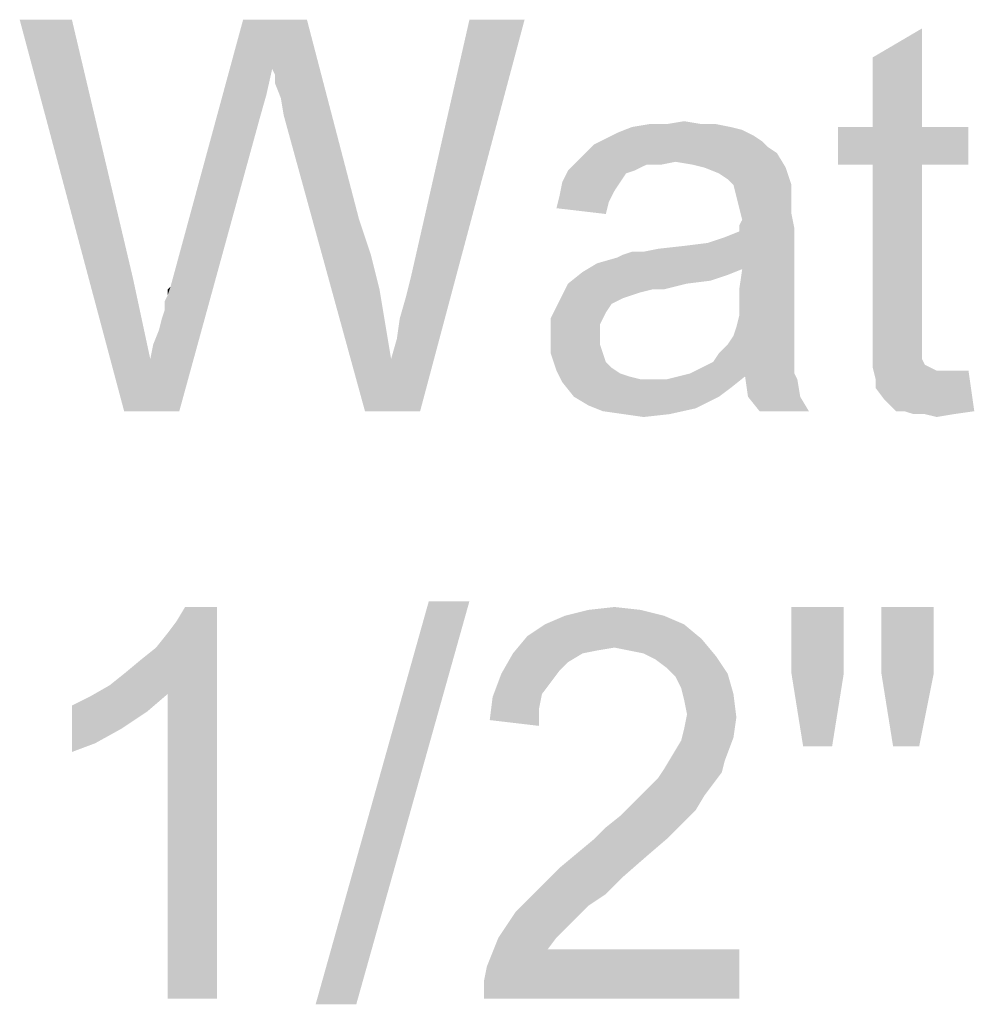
# Paper-space layout '61767N-2-A-2_1_1' of a CAD drawing. Header units: millimetres. Extents: x 0 to 594, y 1 to 420.
# Tile 114 of 222: x 278.61 to 285.92, y 299.41 to 306.95. Entities that reach past the tile are written whole.
import ezdxf

# ---------------------------------------------------------------- set-up
doc = ezdxf.new("R2010")
doc.units = ezdxf.units.MM
doc.header["$LTSCALE"] = 32.67
doc.layers.add('61767N-2-A-2_DXF_TEXT', color=7, linetype='CONTINUOUS')

psp = doc.layouts.new('61767N-2-A-2_1_1')

# ---------------------------------------------------------------- linework, layer by layer
at = {"layer": '61767N-2-A-2_DXF_TEXT', "color": 2, "linetype": 'Continuous'}
for points in [[(279.0059, 306.954), (279.4059, 303.954), (278.6059, 306.954)], [(279.0059, 306.954), (279.4726, 304.9763), (279.4059, 303.954)], [(280.5393, 306.5763), (279.7615, 304.9096), (280.317, 306.954)], [(280.317, 306.954), (280.8059, 306.954), (280.5393, 306.5763)], [(280.5615, 306.5318), (280.5393, 306.5763), (280.8059, 306.954)], [(280.5615, 306.4652), (280.5615, 306.5318), (280.8059, 306.954)], [(280.6059, 306.354), (280.5615, 306.4652), (280.8059, 306.954)], [(280.6282, 306.2207), (280.6059, 306.354), (280.8059, 306.954)], [(280.6282, 306.2207), (280.8059, 306.954), (281.2059, 305.4207)], [(281.4504, 304.354), (281.4948, 304.5096), (282.4726, 306.954)], [(281.4504, 304.354), (282.4726, 306.954), (281.6726, 303.954)], [(281.4948, 304.5096), (281.517, 304.6652), (282.4726, 306.954)], [(281.517, 304.6652), (281.5615, 304.8207), (282.4726, 306.954)], [(281.5615, 304.8207), (281.6059, 304.9985), (282.4726, 306.954)], [(282.4726, 306.954), (281.6059, 304.9985), (282.0504, 306.954)], [(285.1393, 306.1318), (285.1393, 306.6652), (285.517, 306.8874)], [(285.1393, 306.1318), (285.517, 306.8874), (285.517, 306.1318)], [(280.5393, 306.5763), (280.4948, 306.3763), (279.7615, 304.9096)], [(280.4948, 306.3763), (280.4504, 306.2207), (279.7615, 304.9096)], [(279.6059, 304.354), (279.6282, 304.4652), (280.4504, 306.2207)], [(279.6059, 304.354), (280.4504, 306.2207), (279.8282, 303.954)], [(279.6282, 304.4652), (279.6726, 304.5763), (280.4504, 306.2207)], [(279.6726, 304.5763), (279.6948, 304.6652), (280.4504, 306.2207)], [(279.6948, 304.6652), (279.717, 304.7318), (280.4504, 306.2207)], [(279.717, 304.7985), (279.7393, 304.8429), (280.4504, 306.2207)], [(279.717, 304.7318), (279.717, 304.7985), (280.4504, 306.2207)], [(279.7393, 304.8429), (279.7615, 304.9096), (280.4504, 306.2207)], [(281.2059, 305.4207), (281.2504, 303.954), (280.6282, 306.2207)], [(283.8282, 306.154), (283.9393, 306.154), (283.2948, 306.1318)], [(283.5615, 306.154), (283.8282, 306.154), (283.2948, 306.1318)], [(283.5615, 306.154), (283.2948, 306.1318), (283.4282, 306.154)], [(283.2948, 306.1318), (283.9393, 306.154), (284.0504, 306.1318)], [(283.5615, 306.154), (283.6948, 306.1763), (283.8282, 306.154)], [(284.2282, 306.0652), (283.0948, 306.0429), (283.1837, 306.0874)], [(284.0504, 306.1318), (284.1393, 306.1096), (283.1837, 306.0874)], [(284.0504, 306.1318), (283.1837, 306.0874), (283.2948, 306.1318)], [(283.1837, 306.0874), (284.1393, 306.1096), (284.2282, 306.0652)], [(285.517, 306.1318), (285.8726, 306.1318), (284.8726, 305.8429)], [(285.1393, 306.1318), (285.517, 306.1318), (284.8726, 305.8429)], [(285.1393, 306.1318), (284.8726, 305.8429), (284.8726, 306.1318)], [(285.1393, 305.8429), (284.8726, 305.8429), (285.8726, 306.1318)], [(285.517, 305.8429), (285.1393, 305.8429), (285.8726, 306.1318)], [(285.517, 305.8429), (285.8726, 306.1318), (285.8726, 305.8429)], [(284.2948, 306.0207), (283.0059, 305.9985), (283.0948, 306.0429)], [(283.0059, 305.9985), (284.2948, 306.0207), (284.3393, 305.9763)], [(283.0948, 306.0429), (284.2282, 306.0652), (284.2948, 306.0207)], [(284.4059, 305.9318), (282.8726, 305.8652), (282.9393, 305.9318)], [(283.6282, 305.8652), (282.8726, 305.8652), (284.4059, 305.9318)], [(284.3393, 305.9763), (282.9393, 305.9318), (283.0059, 305.9985)], [(282.9393, 305.9318), (284.3393, 305.9763), (284.4059, 305.9318)], [(283.7615, 305.8429), (283.6282, 305.8652), (284.4059, 305.9318)], [(283.8504, 305.8207), (283.7615, 305.8429), (284.4059, 305.9318)], [(283.8504, 305.8207), (284.4059, 305.9318), (284.4726, 305.8207)], [(283.6282, 305.8652), (283.4059, 305.8429), (282.8059, 305.7985)], [(283.6282, 305.8652), (282.8059, 305.7985), (282.8726, 305.8652)], [(283.4059, 305.8429), (283.6282, 305.8652), (283.517, 305.8429)], [(283.317, 305.7985), (283.2504, 305.7763), (282.7615, 305.7096)], [(283.317, 305.7985), (282.7615, 305.7096), (282.8059, 305.7985)], [(282.8059, 305.7985), (283.4059, 305.8429), (283.317, 305.7985)], [(284.4726, 305.8207), (283.9615, 305.7763), (283.8504, 305.8207)], [(284.0282, 305.7318), (283.9615, 305.7763), (284.4726, 305.8207)], [(284.0726, 305.6874), (284.0282, 305.7318), (284.4726, 305.8207)], [(284.0726, 305.6874), (284.4726, 305.8207), (284.517, 305.6874)], [(285.517, 305.8429), (285.1393, 304.5763), (285.1393, 305.8429)], [(285.1393, 304.5763), (285.517, 305.8429), (285.517, 304.554)], [(283.2059, 305.7096), (283.1615, 305.6429), (282.7393, 305.5985)], [(283.2059, 305.7096), (282.7393, 305.5985), (282.7615, 305.7096)], [(282.7615, 305.7096), (283.2504, 305.7763), (283.2059, 305.7096)], [(282.7393, 305.5985), (283.1615, 305.6429), (283.117, 305.554)], [(284.517, 305.6874), (284.0948, 305.5985), (284.0726, 305.6874)], [(284.517, 305.6874), (284.517, 305.6207), (284.0948, 305.5985)], [(283.117, 305.554), (282.717, 305.5096), (282.7393, 305.5985)], [(282.717, 305.5096), (283.117, 305.554), (283.0948, 305.4652)], [(284.0948, 305.5985), (284.517, 305.6207), (284.517, 305.554)], [(284.517, 305.554), (284.117, 305.5096), (284.0948, 305.5985)], [(284.117, 305.5096), (284.517, 305.554), (284.517, 305.4652)], [(284.517, 305.4652), (284.1393, 305.4207), (284.117, 305.5096)], [(281.2059, 305.4207), (281.2948, 305.154), (281.2504, 303.954)], [(284.117, 305.3763), (284.1393, 305.4207), (284.517, 305.4652)], [(284.117, 305.3763), (284.517, 305.4652), (284.5393, 305.354)], [(283.0282, 305.0874), (283.8726, 305.2429), (284.5393, 305.354)], [(284.1393, 305.0429), (283.0282, 305.0874), (284.5393, 305.354)], [(283.8726, 305.2429), (284.0059, 305.2874), (284.5393, 305.354)], [(284.0059, 305.2874), (284.117, 305.3318), (284.5393, 305.354)], [(284.5393, 305.354), (284.117, 305.3318), (284.117, 305.3763)], [(284.117, 304.8874), (284.1393, 305.0429), (284.5393, 305.354)], [(284.117, 304.8874), (284.5393, 305.354), (284.5393, 304.8652)], [(283.0282, 305.0874), (283.1837, 305.1318), (283.8726, 305.2429)], [(283.1837, 305.1318), (283.2282, 305.154), (283.8726, 305.2429)], [(283.2282, 305.154), (283.3837, 305.1763), (283.8726, 305.2429)], [(283.3837, 305.1763), (283.2282, 305.154), (283.2948, 305.1763)], [(283.3837, 305.1763), (283.6948, 305.2207), (283.8726, 305.2429)], [(283.3837, 305.1763), (283.4948, 305.1985), (283.6948, 305.2207)], [(281.2948, 305.154), (281.3615, 304.8874), (281.2504, 303.954)], [(284.1393, 305.0429), (282.917, 305.0207), (283.0282, 305.0874)], [(282.917, 305.0207), (284.1393, 305.0429), (284.0282, 304.9985)], [(279.4726, 304.9763), (279.6059, 304.354), (279.4059, 303.954)], [(284.0282, 304.9985), (282.8059, 304.9318), (282.917, 305.0207)], [(284.0282, 304.9985), (283.8948, 304.954), (282.8059, 304.9318)], [(282.8059, 304.9318), (283.8948, 304.954), (283.717, 304.9318)], [(279.7393, 304.8429), (279.7393, 304.8874), (279.7615, 304.9096)], [(281.3615, 304.8874), (281.4059, 304.6207), (281.2504, 303.954)], [(283.717, 304.9318), (283.4504, 304.8874), (282.7393, 304.7985)], [(283.717, 304.9318), (282.7393, 304.7985), (282.8059, 304.9318)], [(283.4504, 304.8874), (283.3615, 304.8652), (282.7393, 304.7985)], [(283.4504, 304.8874), (283.717, 304.9318), (283.5393, 304.8874)], [(284.5393, 304.8652), (284.117, 304.7763), (284.117, 304.8874)], [(283.1393, 304.7763), (282.6726, 304.6652), (282.7393, 304.7985)], [(283.3615, 304.8652), (283.2948, 304.8429), (282.7393, 304.7985)], [(283.2948, 304.8429), (283.2282, 304.8207), (282.7393, 304.7985)], [(282.7393, 304.7985), (283.2282, 304.8207), (283.1393, 304.7763)], [(284.117, 304.7763), (284.5393, 304.8652), (284.5393, 304.7318)], [(283.1393, 304.7763), (283.0948, 304.7096), (282.6726, 304.6652)], [(284.5393, 304.7318), (284.117, 304.6874), (284.117, 304.7763)], [(284.117, 304.6874), (284.5393, 304.7318), (284.5393, 304.6207)], [(282.6726, 304.6652), (283.0948, 304.7096), (283.0504, 304.6207)], [(283.0504, 304.6207), (282.6726, 304.5096), (282.6726, 304.6652)], [(284.5393, 304.6207), (284.0948, 304.5985), (284.117, 304.6874)], [(281.4059, 304.6207), (281.4504, 304.354), (281.2504, 303.954)], [(283.0504, 304.6207), (283.0504, 304.5318), (282.6726, 304.5096)], [(284.0726, 304.5318), (284.0948, 304.5985), (284.5393, 304.6207)], [(284.0726, 304.5318), (284.5393, 304.6207), (284.5393, 304.5318)], [(285.517, 304.554), (285.1393, 304.4207), (285.1393, 304.5763)], [(282.6726, 304.5096), (283.0504, 304.5318), (283.0504, 304.4652)], [(283.0504, 304.4652), (282.6726, 304.3985), (282.6726, 304.5096)], [(284.5393, 304.5318), (284.0282, 304.4652), (284.0726, 304.5318)], [(284.0282, 304.4652), (284.5393, 304.5318), (284.5393, 304.4429)], [(285.517, 304.554), (285.517, 304.4874), (285.1393, 304.4207)], [(282.6726, 304.3985), (283.0504, 304.4652), (283.0726, 304.3985)], [(284.5393, 304.4429), (283.9615, 304.3985), (284.0282, 304.4652)], [(283.9615, 304.3985), (284.5393, 304.4429), (284.5393, 304.354)], [(285.1393, 304.4207), (285.517, 304.4874), (285.517, 304.4207)], [(285.517, 304.4207), (285.517, 304.3763), (285.1393, 304.2874)], [(285.517, 304.4207), (285.1393, 304.2874), (285.1393, 304.4207)], [(279.8282, 303.954), (279.4059, 303.954), (279.6059, 304.354)], [(281.6726, 303.954), (281.2504, 303.954), (281.4504, 304.354)], [(283.0726, 304.3985), (282.717, 304.2652), (282.6726, 304.3985)], [(283.0726, 304.3985), (283.0948, 304.3318), (282.717, 304.2652)], [(284.5393, 304.354), (283.917, 304.3318), (283.9615, 304.3985)], [(283.917, 304.3318), (284.5393, 304.354), (284.5393, 304.3096)], [(285.517, 304.3763), (285.517, 304.354), (285.1393, 304.2874)], [(285.517, 304.354), (285.5393, 304.3096), (285.1393, 304.2874)], [(283.0948, 304.3318), (283.1393, 304.2874), (282.717, 304.2652)], [(282.717, 304.2652), (283.1393, 304.2874), (283.2059, 304.2429)], [(283.7393, 304.2429), (283.8282, 304.2874), (284.5393, 304.3096)], [(283.7393, 304.2429), (284.5393, 304.3096), (284.5393, 304.2429)], [(284.5393, 304.3096), (283.8282, 304.2874), (283.917, 304.3318)], [(285.1393, 304.2874), (285.5393, 304.3096), (285.5837, 304.2874)], [(285.5837, 304.2874), (285.1615, 304.1985), (285.1393, 304.2874)], [(285.5837, 304.2874), (285.6282, 304.2652), (285.1615, 304.1985)], [(283.2059, 304.2429), (282.7615, 304.1763), (282.717, 304.2652)], [(283.2059, 304.2429), (283.2726, 304.2207), (282.7615, 304.1763)], [(283.2726, 304.2207), (283.3615, 304.1985), (282.7615, 304.1763)], [(283.4726, 304.1985), (283.5615, 304.1985), (282.7615, 304.1763)], [(283.3615, 304.1985), (283.4726, 304.1985), (282.7615, 304.1763)], [(284.0504, 304.1318), (282.7615, 304.1763), (283.5615, 304.1985)], [(284.1615, 304.2207), (283.5615, 304.1985), (283.6504, 304.2207)], [(283.5615, 304.1985), (284.1615, 304.2207), (284.0504, 304.1318)], [(284.5393, 304.2429), (283.6504, 304.2207), (283.7393, 304.2429)], [(284.1615, 304.2207), (283.6504, 304.2207), (284.5393, 304.2429)], [(284.1615, 304.2207), (284.5393, 304.2429), (284.5615, 304.1985)], [(284.5615, 304.1985), (284.1837, 304.0652), (284.1615, 304.2207)], [(284.1837, 304.0652), (284.5615, 304.1985), (284.5837, 304.0652)], [(285.7837, 304.2652), (285.8726, 304.2652), (285.1615, 304.1985)], [(285.717, 304.2652), (285.7837, 304.2652), (285.1615, 304.1985)], [(285.6282, 304.2652), (285.717, 304.2652), (285.1615, 304.1985)], [(285.1615, 304.1318), (285.1615, 304.1985), (285.8726, 304.2652)], [(285.2282, 304.0429), (285.1615, 304.1318), (285.8726, 304.2652)], [(285.317, 303.954), (285.2282, 304.0429), (285.8726, 304.2652)], [(285.3837, 303.954), (285.317, 303.954), (285.8726, 304.2652)], [(285.3837, 303.954), (285.8726, 304.2652), (285.917, 303.954)], [(284.0504, 304.1318), (282.8504, 304.0652), (282.7615, 304.1763)], [(282.8504, 304.0652), (284.0504, 304.1318), (283.9615, 304.0652)], [(283.9615, 304.0652), (282.9615, 303.9985), (282.8504, 304.0652)], [(283.9615, 304.0652), (283.8726, 304.0207), (282.9615, 303.9985)], [(284.5837, 304.0652), (284.2726, 303.954), (284.1837, 304.0652)], [(284.2726, 303.954), (284.5837, 304.0652), (284.6504, 303.954)], [(282.9615, 303.9985), (283.8726, 304.0207), (283.7837, 303.9763)], [(283.7837, 303.9763), (283.0726, 303.954), (282.9615, 303.9985)], [(283.2282, 303.9318), (283.0726, 303.954), (283.7837, 303.9763)], [(283.2282, 303.9318), (283.7837, 303.9763), (283.5837, 303.9318)], [(283.5837, 303.9318), (283.3837, 303.9096), (283.2282, 303.9318)], [(285.917, 303.954), (285.4504, 303.9318), (285.3837, 303.954)], [(285.5393, 303.9318), (285.4504, 303.9318), (285.917, 303.954)], [(285.5393, 303.9318), (285.917, 303.954), (285.7615, 303.9318)], [(285.7615, 303.9318), (285.6282, 303.9096), (285.5393, 303.9318)], [(282.0504, 302.4985), (280.8726, 299.4096), (281.7393, 302.4985)], [(280.8726, 299.4096), (282.0504, 302.4985), (281.1837, 299.4096)], [(279.2948, 301.854), (279.4059, 301.9429), (280.117, 302.454)], [(279.7393, 301.7874), (279.2948, 301.854), (280.117, 302.454)], [(279.4059, 301.9429), (279.5393, 302.054), (280.117, 302.454)], [(279.5393, 302.054), (279.6504, 302.1429), (280.117, 302.454)], [(279.6504, 302.1429), (279.7393, 302.254), (280.117, 302.454)], [(279.7393, 302.254), (279.8059, 302.3429), (280.117, 302.454)], [(279.7393, 299.454), (279.7393, 301.7874), (280.117, 302.454)], [(279.7393, 299.454), (280.117, 302.454), (280.117, 299.454)], [(280.117, 302.454), (279.8059, 302.3429), (279.8726, 302.454)], [(283.5393, 302.3874), (282.6282, 302.3207), (282.7837, 302.3874)], [(282.6282, 302.3207), (283.5393, 302.3874), (283.6948, 302.3207)], [(283.3615, 302.4318), (282.7837, 302.3874), (282.9615, 302.4318)], [(282.7837, 302.3874), (283.3615, 302.4318), (283.5393, 302.3874)], [(282.9615, 302.4318), (283.1615, 302.454), (283.3615, 302.4318)], [(284.917, 302.454), (284.517, 301.9429), (284.517, 302.454)], [(284.517, 301.9429), (284.917, 302.454), (284.917, 301.9429)], [(285.6059, 302.454), (285.2059, 301.9429), (285.2059, 302.454)], [(285.2059, 301.9429), (285.6059, 302.454), (285.6059, 301.9429)], [(283.6948, 302.3207), (282.4948, 302.2318), (282.6282, 302.3207)], [(282.4948, 302.2318), (283.6948, 302.3207), (283.8282, 302.2096)], [(283.8282, 302.2096), (282.3837, 302.0985), (282.4948, 302.2318)], [(283.8282, 302.2096), (283.1615, 302.1429), (282.3837, 302.0985)], [(283.2726, 302.1207), (283.1615, 302.1429), (283.8282, 302.2096)], [(283.3837, 302.0985), (283.2726, 302.1207), (283.8282, 302.2096)], [(283.3837, 302.0985), (283.8282, 302.2096), (283.9393, 302.0763)], [(282.917, 302.0985), (282.8059, 302.0318), (282.2948, 301.9429)], [(282.917, 302.0985), (282.2948, 301.9429), (282.3837, 302.0985)], [(283.1615, 302.1429), (283.0282, 302.1207), (282.3837, 302.0985)], [(282.3837, 302.0985), (283.0282, 302.1207), (282.917, 302.0985)], [(283.9393, 302.0763), (283.4726, 302.054), (283.3837, 302.0985)], [(282.8059, 302.0318), (282.7393, 301.9652), (282.2948, 301.9429)], [(283.5615, 301.9874), (283.4726, 302.054), (283.9393, 302.0763)], [(283.5615, 301.9874), (283.9393, 302.0763), (284.0282, 301.9429)], [(282.6726, 301.8763), (282.2282, 301.7652), (282.2948, 301.9429)], [(282.2948, 301.9429), (282.7393, 301.9652), (282.6726, 301.8763)], [(284.0282, 301.9429), (283.6282, 301.9207), (283.5615, 301.9874)], [(283.6726, 301.8318), (283.6282, 301.9207), (284.0282, 301.9429)], [(283.6726, 301.8318), (284.0282, 301.9429), (284.0726, 301.7874)], [(284.917, 301.9429), (284.6059, 301.3874), (284.517, 301.9429)], [(284.6059, 301.3874), (284.917, 301.9429), (284.8282, 301.3874)], [(285.6059, 301.9429), (285.2948, 301.3874), (285.2059, 301.9429)], [(285.2948, 301.3874), (285.6059, 301.9429), (285.4948, 301.3874)], [(279.7393, 301.7874), (279.1393, 301.7652), (279.2948, 301.854)], [(282.6726, 301.8763), (282.6059, 301.7874), (282.2282, 301.7652)], [(279.0059, 301.6985), (279.1393, 301.7652), (279.7393, 301.7874)], [(279.0059, 301.6985), (279.7393, 301.7874), (279.5837, 301.654)], [(282.2282, 301.7652), (282.6059, 301.7874), (282.5837, 301.6763)], [(284.0726, 301.7874), (283.6948, 301.7429), (283.6726, 301.8318)], [(283.717, 301.6318), (283.6948, 301.7429), (284.0726, 301.7874)], [(283.717, 301.6318), (284.0726, 301.7874), (284.0948, 301.6096)], [(282.5837, 301.6763), (282.2059, 301.5874), (282.2282, 301.7652)], [(279.5837, 301.654), (279.0059, 301.3429), (279.0059, 301.6985)], [(279.5837, 301.654), (279.3837, 301.5207), (279.0059, 301.3429)], [(282.2059, 301.5874), (282.5837, 301.6763), (282.5837, 301.5429)], [(284.0948, 301.6096), (283.6948, 301.5207), (283.717, 301.6318)], [(283.6948, 301.5207), (284.0948, 301.6096), (284.0726, 301.454)], [(279.3837, 301.5207), (279.1837, 301.4096), (279.0059, 301.3429)], [(284.0726, 301.454), (283.6726, 301.4318), (283.6948, 301.5207)], [(283.6059, 301.3207), (283.6726, 301.4318), (284.0726, 301.454)], [(283.6059, 301.3207), (284.0726, 301.454), (284.0059, 301.2763)], [(284.0059, 301.2763), (283.5393, 301.2096), (283.6059, 301.3207)], [(283.5393, 301.2096), (284.0059, 301.2763), (283.9837, 301.1874)], [(283.9837, 301.1874), (283.4948, 301.1429), (283.5393, 301.2096)], [(283.4948, 301.1429), (283.9837, 301.1874), (283.917, 301.0985)], [(283.917, 301.0985), (283.4282, 301.0763), (283.4948, 301.1429)], [(283.3615, 301.0096), (283.4282, 301.0763), (283.917, 301.0985)], [(283.3615, 301.0096), (283.917, 301.0985), (283.8504, 301.0096)], [(283.8504, 301.0096), (283.2948, 300.9429), (283.3615, 301.0096)], [(283.2948, 300.9429), (283.8504, 301.0096), (283.7837, 300.8985)], [(283.7837, 300.8985), (283.2059, 300.854), (283.2948, 300.9429)], [(283.2059, 300.854), (283.7837, 300.8985), (283.6948, 300.8096)], [(283.0059, 300.6763), (283.0948, 300.7652), (283.6948, 300.8096)], [(283.0059, 300.6763), (283.6948, 300.8096), (283.5615, 300.6763)], [(283.6948, 300.8096), (283.0948, 300.7652), (283.2059, 300.854)], [(283.5615, 300.6763), (282.8726, 300.5652), (283.0059, 300.6763)], [(282.8726, 300.5652), (283.5615, 300.6763), (283.4059, 300.5429)], [(283.4059, 300.5429), (282.7393, 300.454), (282.8726, 300.5652)], [(282.7393, 300.454), (283.4059, 300.5429), (283.2282, 300.3874)], [(283.2282, 300.3874), (282.6059, 300.3207), (282.7393, 300.454)], [(282.6059, 300.3207), (283.2282, 300.3874), (283.0948, 300.254)], [(283.0948, 300.254), (282.4948, 300.2096), (282.6059, 300.3207)], [(282.9615, 300.1652), (282.4059, 300.1207), (282.4948, 300.2096)], [(282.4948, 300.2096), (283.0948, 300.254), (282.9615, 300.1652)], [(282.8726, 300.0763), (282.2726, 299.9207), (282.4059, 300.1207)], [(282.4059, 300.1207), (282.9615, 300.1652), (282.8726, 300.0763)], [(282.8726, 300.0763), (282.8059, 300.0096), (282.2726, 299.9207)], [(282.2726, 299.9207), (282.8059, 300.0096), (282.717, 299.9207)], [(282.717, 299.9207), (282.6504, 299.8318), (282.1837, 299.6985)], [(282.717, 299.9207), (282.1837, 299.6985), (282.2726, 299.9207)], [(282.1615, 299.5874), (282.1837, 299.6985), (284.117, 299.8318)], [(282.1615, 299.454), (282.1615, 299.5874), (284.117, 299.8318)], [(282.1615, 299.454), (284.117, 299.8318), (284.117, 299.454)], [(282.6504, 299.8318), (284.117, 299.8318), (282.1837, 299.6985)]]:
    psp.add_solid(points, dxfattribs=at)

doc.saveas('drawing.dxf')
